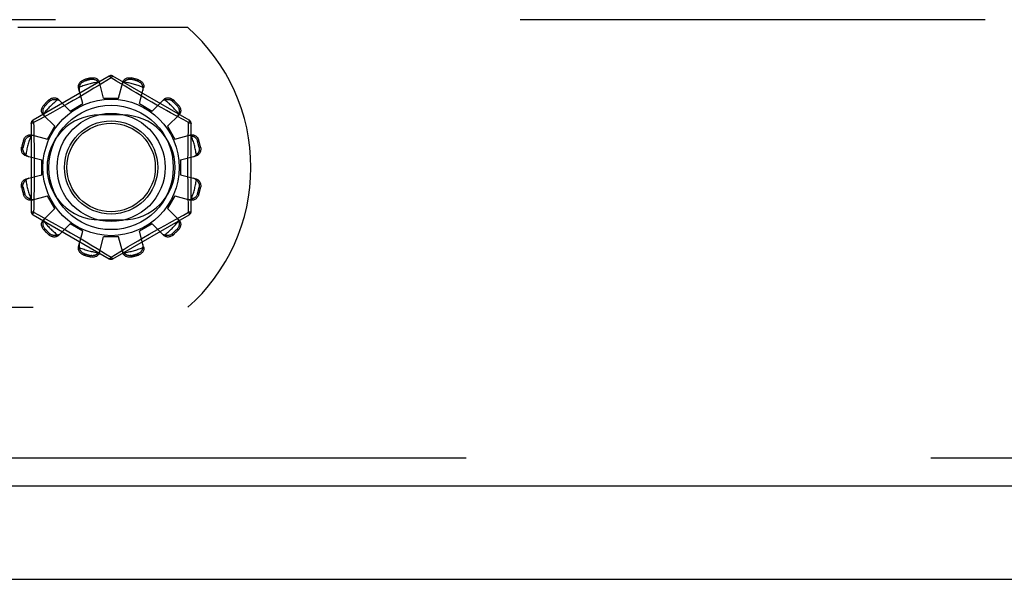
# Model space of a CAD drawing. Header units: inches. Extents: x 0 to 227, y 0 to 147.
# Tile 51 of 256: x 46.66 to 49.3, y 41.62 to 43.12. Entities that reach past the tile are written whole.
import ezdxf

# ---------------------------------------------------------------- set-up
doc = ezdxf.new("R2010")
doc.units = ezdxf.units.IN
doc.header["$LTSCALE"] = 12.466667
doc.header["$MEASUREMENT"] = 0
doc.linetypes.add('HIDDEN', pattern=[0.2, 0.1, -0.1])
doc.layers.get('0').update_dxf_attribs({"linetype": 'CONTINUOUS'})
doc.layers.add('DEFAULT_2', color=8, linetype='HIDDEN')
doc.layers.add('LEFTHAND_DOOR_ASSEMBLY', color=7, linetype='CONTINUOUS')

msp = doc.modelspace()

# ---------------------------------------------------------------- linework, layer by layer
at = {"color": 7, "linetype": 'Continuous'}
msp.add_line((40.8912, 41.6174), (100.7872, 41.6174), dxfattribs=at)
at = {"layer": 'DEFAULT_2', "color": 8, "linetype": 'HIDDEN'}
for p, q in [((69.1932, 43.1174), (42.5892, 43.1174)), ((47.1079, 43.0964), (46.6522, 43.0964)), ((46.8972, 42.9662), (46.6927, 42.8481)), ((46.8291, 42.9563), (46.8302, 42.9525)), ((46.849, 42.9576), (46.848, 42.9614)), ((46.9022, 42.9616), (46.8673, 42.9404)), ((46.8822, 42.9074), (46.8712, 42.9496)), ((46.9169, 42.9526), (46.9022, 42.9616)), ((47.1117, 42.8481), (46.9072, 42.9662)), ((46.9397, 42.9388), (46.9169, 42.9526)), ((46.9222, 42.9074), (46.9332, 42.9496)), ((46.9564, 42.9614), (46.9554, 42.9576)), ((46.9742, 42.9525), (46.9753, 42.9563)), ((46.8265, 42.8925), (46.8149, 42.9345)), ((46.8436, 42.9261), (46.8298, 42.9179)), ((46.8561, 42.9336), (46.8436, 42.9261)), ((46.8673, 42.9404), (46.8561, 42.9336)), ((46.9565, 42.9287), (46.9397, 42.9388)), ((46.9692, 42.9211), (46.9565, 42.9287)), ((46.9828, 42.913), (46.9692, 42.9211)), ((46.9779, 42.8925), (46.9895, 42.9345)), ((46.7381, 42.8993), (46.7353, 42.9021)), ((46.7919, 42.8725), (46.7612, 42.9035)), ((46.8002, 42.9006), (46.7855, 42.8921)), ((46.8152, 42.9093), (46.8002, 42.9006)), ((46.8298, 42.9179), (46.8152, 42.9093)), ((46.8822, 42.9074), (46.9222, 42.9074)), ((46.997, 42.9047), (46.9828, 42.913)), ((47.0111, 42.8965), (46.997, 42.9047)), ((47.025, 42.8887), (47.0111, 42.8965)), ((47.0125, 42.8725), (47.0432, 42.9035)), ((47.0691, 42.9021), (47.0663, 42.8993)), ((46.7215, 42.8883), (46.7243, 42.8855)), ((46.7459, 42.8698), (46.7298, 42.861)), ((46.7581, 42.8766), (46.7459, 42.8698)), ((46.7713, 42.8841), (46.7581, 42.8766)), ((46.7855, 42.8921), (46.7713, 42.8841)), ((46.7919, 42.8725), (46.8265, 42.8925)), ((46.9779, 42.8925), (47.0125, 42.8725)), ((47.0381, 42.8812), (47.025, 42.8887)), ((47.0505, 42.8743), (47.0381, 42.8812)), ((47.0618, 42.868), (47.0505, 42.8743)), ((47.0767, 42.8598), (47.0618, 42.868)), ((47.0801, 42.8855), (47.0829, 42.8883)), ((46.7081, 42.8491), (46.6942, 42.8415)), ((46.7511, 42.8317), (46.7201, 42.8624)), ((46.9334, 42.862), (46.8709, 42.862)), ((47.0533, 42.8317), (47.0843, 42.8624)), ((47.0971, 42.8486), (47.0767, 42.8598)), ((47.1102, 42.8415), (47.0971, 42.8486)), ((46.6877, 42.8395), (46.6877, 42.6033)), ((46.6942, 42.8415), (46.6945, 42.8298)), ((46.7311, 42.7971), (46.7511, 42.8317)), ((47.0533, 42.8317), (47.0733, 42.7971)), ((47.1167, 42.6033), (47.1167, 42.8395)), ((46.6711, 42.7934), (46.6673, 42.7944)), ((46.689, 42.8086), (46.7311, 42.7971)), ((47.0733, 42.7971), (47.1154, 42.8086)), ((47.1371, 42.7944), (47.1333, 42.7934)), ((46.6622, 42.7756), (46.666, 42.7746)), ((47.1384, 42.7746), (47.1422, 42.7756)), ((46.674, 42.7524), (46.7162, 42.7414)), ((46.7162, 42.7014), (46.7162, 42.7414)), ((47.0882, 42.7414), (47.1304, 42.7524)), ((47.0882, 42.7414), (47.0882, 42.7014)), ((46.674, 42.6904), (46.7162, 42.7014)), ((47.0882, 42.7014), (47.1304, 42.6904)), ((46.666, 42.6682), (46.6622, 42.6672)), ((47.1422, 42.6672), (47.1384, 42.6682)), ((46.6673, 42.6483), (46.6711, 42.6494)), ((46.689, 42.6341), (46.7311, 42.6457)), ((46.7511, 42.6111), (46.7311, 42.6457)), ((47.0733, 42.6457), (47.0533, 42.6111)), ((47.0733, 42.6457), (47.1154, 42.6341)), ((47.1333, 42.6494), (47.1371, 42.6483)), ((46.7201, 42.5804), (46.7511, 42.6111)), ((47.0843, 42.5804), (47.0533, 42.6111)), ((47.1102, 42.6013), (47.1099, 42.613)), ((46.6927, 42.5947), (46.8972, 42.4766)), ((46.6942, 42.6013), (46.7073, 42.5941)), ((46.7073, 42.5941), (46.7277, 42.583)), ((46.7277, 42.583), (46.7426, 42.5748)), ((46.8709, 42.5808), (46.9334, 42.5808)), ((46.9072, 42.4766), (47.1117, 42.5947)), ((47.0585, 42.573), (47.0746, 42.5818)), ((47.0963, 42.5937), (47.1102, 42.6013)), ((46.7243, 42.5573), (46.7215, 42.5545)), ((46.7426, 42.5748), (46.7539, 42.5685)), ((46.7539, 42.5685), (46.7663, 42.5616)), ((46.7612, 42.5393), (46.7919, 42.5703)), ((46.7663, 42.5616), (46.7794, 42.5541)), ((46.7794, 42.5541), (46.7933, 42.5462)), ((46.8265, 42.5503), (46.7919, 42.5703)), ((47.0125, 42.5703), (46.9779, 42.5503)), ((47.0432, 42.5393), (47.0125, 42.5703)), ((47.0189, 42.5507), (47.0331, 42.5587)), ((47.0331, 42.5587), (47.0463, 42.5662)), ((47.0463, 42.5662), (47.0585, 42.573)), ((47.0829, 42.5545), (47.0801, 42.5573)), ((46.7353, 42.5407), (46.7381, 42.5435)), ((46.7933, 42.5462), (46.8074, 42.538)), ((46.8074, 42.538), (46.8216, 42.5298)), ((46.8149, 42.5082), (46.8265, 42.5503)), ((46.8216, 42.5298), (46.8352, 42.5217)), ((46.8712, 42.4932), (46.8822, 42.5354)), ((46.9222, 42.5354), (46.8822, 42.5354)), ((46.9332, 42.4932), (46.9222, 42.5354)), ((46.9608, 42.5167), (46.9746, 42.5249)), ((46.9746, 42.5249), (46.9892, 42.5335)), ((46.9895, 42.5082), (46.9779, 42.5503)), ((46.9892, 42.5335), (47.0042, 42.5422)), ((47.0042, 42.5422), (47.0189, 42.5507)), ((47.0663, 42.5435), (47.0691, 42.5407)), ((46.8352, 42.5217), (46.8479, 42.5141)), ((46.8479, 42.5141), (46.8647, 42.504)), ((46.8647, 42.504), (46.8875, 42.4902)), ((46.9022, 42.4812), (46.9371, 42.5024)), ((46.9371, 42.5024), (46.9483, 42.5092)), ((46.9483, 42.5092), (46.9608, 42.5167)), ((46.8302, 42.4903), (46.8291, 42.4865)), ((46.848, 42.4814), (46.849, 42.4852)), ((46.8875, 42.4902), (46.9022, 42.4812)), ((46.9554, 42.4852), (46.9564, 42.4814)), ((46.9753, 42.4865), (46.9742, 42.4903)), ((45.4465, 42.3464), (47.1079, 42.3464))]:
    msp.add_line(p, q, dxfattribs=at)
for points in [[(46.8149, 42.9345), (46.8146, 42.9363), (46.8144, 42.9382), (46.8145, 42.9401), (46.8148, 42.942), (46.8154, 42.9439), (46.8162, 42.9457), (46.8172, 42.9475), (46.8184, 42.9491), (46.8198, 42.9507), (46.8214, 42.9522), (46.8232, 42.9535), (46.8251, 42.9546), (46.8271, 42.9555), (46.8291, 42.9563)], [(46.8172, 42.9364), (46.8174, 42.9374), (46.8177, 42.9384), (46.818, 42.9394), (46.8183, 42.9404), (46.8187, 42.9414), (46.8191, 42.9423), (46.8195, 42.9433), (46.8201, 42.9442), (46.8206, 42.9451), (46.8213, 42.946), (46.822, 42.9469), (46.8228, 42.9478), (46.8237, 42.9487), (46.8247, 42.9496), (46.8258, 42.9504), (46.8271, 42.9512), (46.8286, 42.9519), (46.8302, 42.9525)], [(46.848, 42.9614), (46.8502, 42.9617), (46.8524, 42.9619), (46.8546, 42.9619), (46.8568, 42.9616), (46.8589, 42.9612), (46.8609, 42.9605), (46.8628, 42.9597), (46.8645, 42.9587), (46.8661, 42.9575), (46.8676, 42.9561), (46.8688, 42.9546), (46.8698, 42.953), (46.8706, 42.9513), (46.8712, 42.9496)], [(46.849, 42.9576), (46.8507, 42.9578), (46.8523, 42.958), (46.8538, 42.9579), (46.8553, 42.9578), (46.8566, 42.9575), (46.8578, 42.9572), (46.8589, 42.9568), (46.86, 42.9564), (46.861, 42.9559), (46.8619, 42.9554), (46.8628, 42.9549), (46.8637, 42.9543), (46.8645, 42.9537), (46.8654, 42.953), (46.8661, 42.9523), (46.8669, 42.9516), (46.8676, 42.9509), (46.8683, 42.9501)], [(46.873, 42.9425), (46.8726, 42.9439), (46.872, 42.9452), (46.8713, 42.9465), (46.8704, 42.9478), (46.8694, 42.949), (46.8683, 42.9501)], [(46.8972, 42.9662), (46.8975, 42.9663), (46.898, 42.9661), (46.8985, 42.9658), (46.8992, 42.9653), (46.8999, 42.9646), (46.9006, 42.9637), (46.9014, 42.9627), (46.9022, 42.9616)], [(46.9022, 42.9616), (46.903, 42.9627), (46.9038, 42.9637), (46.9045, 42.9646), (46.9052, 42.9653), (46.9059, 42.9658), (46.9064, 42.9661), (46.9069, 42.9662), (46.9072, 42.9662)], [(46.9361, 42.9501), (46.935, 42.949), (46.934, 42.9478), (46.9331, 42.9465), (46.9324, 42.9452), (46.9318, 42.9439), (46.9314, 42.9425)], [(46.9332, 42.9496), (46.9338, 42.9513), (46.9346, 42.953), (46.9356, 42.9546), (46.9368, 42.9561), (46.9383, 42.9575), (46.9399, 42.9587), (46.9416, 42.9597), (46.9435, 42.9605), (46.9455, 42.9612), (46.9476, 42.9616), (46.9498, 42.9619), (46.952, 42.9619), (46.9542, 42.9617), (46.9564, 42.9614)], [(46.9361, 42.9501), (46.9368, 42.9509), (46.9375, 42.9516), (46.9383, 42.9523), (46.9391, 42.953), (46.9399, 42.9537), (46.9407, 42.9543), (46.9416, 42.9549), (46.9425, 42.9554), (46.9434, 42.9559), (46.9444, 42.9564), (46.9455, 42.9568), (46.9466, 42.9572), (46.9479, 42.9575), (46.9492, 42.9578), (46.9506, 42.9579), (46.9521, 42.958), (46.9537, 42.9578), (46.9554, 42.9576)], [(46.9742, 42.9525), (46.9758, 42.9519), (46.9773, 42.9512), (46.9786, 42.9504), (46.9797, 42.9496), (46.9807, 42.9487), (46.9816, 42.9478), (46.9824, 42.9469), (46.9831, 42.946), (46.9838, 42.9451), (46.9843, 42.9442), (46.9849, 42.9433), (46.9853, 42.9423), (46.9857, 42.9414), (46.9861, 42.9404), (46.9864, 42.9394), (46.9867, 42.9384), (46.987, 42.9374), (46.9872, 42.9364)], [(46.9753, 42.9563), (46.9773, 42.9555), (46.9793, 42.9546), (46.9812, 42.9535), (46.983, 42.9522), (46.9846, 42.9507), (46.986, 42.9491), (46.9872, 42.9475), (46.9882, 42.9457), (46.989, 42.9439), (46.9896, 42.942), (46.9899, 42.9401), (46.99, 42.9382), (46.9898, 42.9363), (46.9895, 42.9345)], [(46.8172, 42.9364), (46.8168, 42.9349), (46.8165, 42.9333), (46.8164, 42.9318), (46.8164, 42.9303), (46.8166, 42.9289), (46.8169, 42.9274)], [(46.9875, 42.9274), (46.9878, 42.9289), (46.988, 42.9303), (46.988, 42.9318), (46.9879, 42.9333), (46.9876, 42.9349), (46.9872, 42.9364)], [(46.7353, 42.9021), (46.737, 42.9035), (46.7388, 42.9048), (46.7407, 42.9058), (46.7427, 42.9067), (46.7448, 42.9074), (46.7469, 42.9078), (46.7489, 42.908), (46.7509, 42.908), (46.7529, 42.9078), (46.7548, 42.9073), (46.7567, 42.9067), (46.7584, 42.9058), (46.7599, 42.9047), (46.7612, 42.9035)], [(46.7381, 42.8993), (46.7394, 42.9004), (46.7407, 42.9013), (46.742, 42.9021), (46.7434, 42.9026), (46.7446, 42.9031), (46.7458, 42.9034), (46.747, 42.9036), (46.7481, 42.9038), (46.7492, 42.9039), (46.7503, 42.9039), (46.7514, 42.9039), (46.7524, 42.9038), (46.7534, 42.9037), (46.7545, 42.9036), (46.7555, 42.9034), (46.7565, 42.9031), (46.7575, 42.9028), (46.7585, 42.9025)], [(46.7664, 42.8983), (46.7653, 42.8993), (46.7642, 42.9001), (46.7629, 42.9009), (46.7615, 42.9016), (46.76, 42.9021), (46.7585, 42.9025)], [(47.0459, 42.9025), (47.0444, 42.9021), (47.0429, 42.9016), (47.0415, 42.9009), (47.0402, 42.9001), (47.0391, 42.8993), (47.038, 42.8983)], [(47.0432, 42.9035), (47.0445, 42.9047), (47.046, 42.9058), (47.0477, 42.9067), (47.0496, 42.9073), (47.0515, 42.9078), (47.0535, 42.908), (47.0555, 42.908), (47.0575, 42.9078), (47.0596, 42.9074), (47.0617, 42.9067), (47.0637, 42.9058), (47.0656, 42.9048), (47.0674, 42.9035), (47.0691, 42.9021)], [(47.0459, 42.9025), (47.0469, 42.9028), (47.0479, 42.9031), (47.0489, 42.9034), (47.0499, 42.9036), (47.051, 42.9037), (47.052, 42.9038), (47.053, 42.9039), (47.0541, 42.9039), (47.0552, 42.9039), (47.0563, 42.9038), (47.0574, 42.9036), (47.0586, 42.9034), (47.0598, 42.9031), (47.0611, 42.9026), (47.0624, 42.902), (47.0637, 42.9013), (47.065, 42.9004), (47.0663, 42.8993)], [(46.7201, 42.8624), (46.7188, 42.8637), (46.7178, 42.8652), (46.7169, 42.8669), (46.7162, 42.8688), (46.7158, 42.8707), (46.7156, 42.8727), (46.7155, 42.8747), (46.7158, 42.8767), (46.7162, 42.8788), (46.7169, 42.8809), (46.7177, 42.8829), (46.7188, 42.8848), (46.7201, 42.8866), (46.7215, 42.8883)], [(46.7211, 42.8651), (46.7208, 42.8661), (46.7205, 42.8671), (46.7202, 42.8681), (46.72, 42.8691), (46.7199, 42.8702), (46.7197, 42.8712), (46.7197, 42.8722), (46.7197, 42.8733), (46.7197, 42.8744), (46.7198, 42.8755), (46.72, 42.8766), (46.7202, 42.8778), (46.7205, 42.879), (46.721, 42.8803), (46.7215, 42.8816), (46.7223, 42.8829), (46.7232, 42.8842), (46.7243, 42.8855)], [(47.0801, 42.8855), (47.0812, 42.8842), (47.0821, 42.8829), (47.0829, 42.8815), (47.0834, 42.8802), (47.0839, 42.879), (47.0842, 42.8778), (47.0844, 42.8766), (47.0846, 42.8755), (47.0847, 42.8743), (47.0847, 42.8733), (47.0847, 42.8722), (47.0847, 42.8712), (47.0845, 42.8701), (47.0844, 42.8691), (47.0842, 42.8681), (47.0839, 42.8671), (47.0836, 42.8661), (47.0833, 42.8651)], [(47.0829, 42.8883), (47.0843, 42.8866), (47.0856, 42.8848), (47.0867, 42.8829), (47.0875, 42.8809), (47.0882, 42.8788), (47.0886, 42.8767), (47.0889, 42.8747), (47.0888, 42.8727), (47.0886, 42.8707), (47.0882, 42.8688), (47.0875, 42.8669), (47.0866, 42.8652), (47.0856, 42.8637), (47.0843, 42.8624)], [(46.6942, 42.8415), (46.6936, 42.8427), (46.6931, 42.8439), (46.6928, 42.845), (46.6925, 42.846), (46.6924, 42.8468), (46.6924, 42.8474), (46.6925, 42.8479), (46.6927, 42.8481)], [(46.7298, 42.861), (46.712, 42.8512), (46.7081, 42.8491)], [(46.7211, 42.8651), (46.7215, 42.8636), (46.722, 42.8621), (46.7227, 42.8607), (46.7235, 42.8594), (46.7243, 42.8583), (46.7253, 42.8572)], [(47.0791, 42.8572), (47.0801, 42.8583), (47.0809, 42.8594), (47.0817, 42.8607), (47.0824, 42.8621), (47.0829, 42.8636), (47.0833, 42.8651)], [(47.1117, 42.8481), (47.1119, 42.8479), (47.112, 42.8474), (47.112, 42.8468), (47.1119, 42.846), (47.1116, 42.845), (47.1113, 42.8439), (47.1108, 42.8427), (47.1102, 42.8415)], [(46.6877, 42.8395), (46.6878, 42.8398), (46.6882, 42.8401), (46.6887, 42.8404), (46.6895, 42.8407), (46.6904, 42.8409), (46.6916, 42.8412), (46.6928, 42.8414), (46.6942, 42.8415)], [(46.6945, 42.8298), (46.6953, 42.7939), (46.6955, 42.7818), (46.6957, 42.7697), (46.6958, 42.7576), (46.696, 42.7455), (46.696, 42.7335), (46.6961, 42.7214), (46.696, 42.7093), (46.696, 42.6972), (46.6958, 42.6851), (46.6957, 42.673), (46.6955, 42.6609), (46.6953, 42.6488)], [(47.1091, 42.7939), (47.1099, 42.8298), (47.1102, 42.8415)], [(47.1102, 42.8415), (47.1116, 42.8414), (47.1128, 42.8412), (47.114, 42.8409), (47.1149, 42.8407), (47.1157, 42.8404), (47.1162, 42.8401), (47.1166, 42.8398), (47.1167, 42.8395)], [(46.6673, 42.7944), (46.668, 42.7965), (46.669, 42.7985), (46.6701, 42.8004), (46.6714, 42.8022), (46.6729, 42.8038), (46.6745, 42.8052), (46.6761, 42.8064), (46.6779, 42.8074), (46.6797, 42.8082), (46.6816, 42.8088), (46.6835, 42.8091), (46.6854, 42.8092), (46.6873, 42.809), (46.689, 42.8086)], [(46.6711, 42.7934), (46.6717, 42.795), (46.6724, 42.7965), (46.6732, 42.7978), (46.674, 42.7989), (46.6749, 42.7999), (46.6758, 42.8008), (46.6767, 42.8016), (46.6776, 42.8023), (46.6785, 42.803), (46.6794, 42.8035), (46.6803, 42.8041), (46.6813, 42.8045), (46.6822, 42.8049), (46.6832, 42.8053), (46.6842, 42.8056), (46.6852, 42.8059), (46.6862, 42.8062), (46.6872, 42.8064)], [(46.6962, 42.8067), (46.6947, 42.807), (46.6933, 42.8072), (46.6918, 42.8072), (46.6902, 42.8071), (46.6887, 42.8068), (46.6872, 42.8064)], [(47.1172, 42.8064), (47.1157, 42.8068), (47.1142, 42.8071), (47.1126, 42.8072), (47.1111, 42.8072), (47.1097, 42.807), (47.1082, 42.8067)], [(47.1099, 42.613), (47.1091, 42.6489), (47.1089, 42.6609), (47.1087, 42.673), (47.1086, 42.6851), (47.1084, 42.6972), (47.1084, 42.7093), (47.1083, 42.7214), (47.1084, 42.7335), (47.1084, 42.7456), (47.1086, 42.7576), (47.1087, 42.7698), (47.1089, 42.7819), (47.1091, 42.7939)], [(47.1154, 42.8086), (47.1171, 42.809), (47.119, 42.8092), (47.1209, 42.8091), (47.1228, 42.8088), (47.1247, 42.8082), (47.1265, 42.8074), (47.1283, 42.8064), (47.1299, 42.8052), (47.1315, 42.8038), (47.133, 42.8022), (47.1343, 42.8004), (47.1354, 42.7985), (47.1364, 42.7965), (47.1371, 42.7944)], [(47.1172, 42.8064), (47.1182, 42.8062), (47.1192, 42.8059), (47.1202, 42.8056), (47.1212, 42.8053), (47.1222, 42.8049), (47.1232, 42.8045), (47.1241, 42.804), (47.125, 42.8035), (47.1259, 42.803), (47.1268, 42.8023), (47.1278, 42.8016), (47.1286, 42.8008), (47.1295, 42.7999), (47.1304, 42.7989), (47.1312, 42.7978), (47.132, 42.7965), (47.1327, 42.795), (47.1333, 42.7934)], [(46.674, 42.7524), (46.6722, 42.753), (46.6706, 42.7538), (46.669, 42.7548), (46.6675, 42.756), (46.6661, 42.7575), (46.6649, 42.7591), (46.6639, 42.7608), (46.6631, 42.7627), (46.6624, 42.7647), (46.662, 42.7668), (46.6617, 42.769), (46.6617, 42.7712), (46.6619, 42.7734), (46.6622, 42.7756)], [(46.6735, 42.7553), (46.6727, 42.756), (46.672, 42.7567), (46.6713, 42.7575), (46.6706, 42.7582), (46.6699, 42.7591), (46.6693, 42.7599), (46.6687, 42.7608), (46.6682, 42.7617), (46.6677, 42.7626), (46.6672, 42.7636), (46.6668, 42.7647), (46.6664, 42.7658), (46.6661, 42.767), (46.6658, 42.7684), (46.6657, 42.7698), (46.6656, 42.7713), (46.6658, 42.7729), (46.666, 42.7746)], [(47.1422, 42.7756), (47.1425, 42.7734), (47.1427, 42.7712), (47.1427, 42.769), (47.1424, 42.7668), (47.142, 42.7647), (47.1413, 42.7627), (47.1405, 42.7608), (47.1395, 42.7591), (47.1383, 42.7575), (47.1369, 42.756), (47.1354, 42.7548), (47.1338, 42.7538), (47.1322, 42.753), (47.1304, 42.7524)], [(47.1384, 42.7746), (47.1386, 42.7729), (47.1388, 42.7713), (47.1387, 42.7698), (47.1386, 42.7683), (47.1383, 42.767), (47.138, 42.7658), (47.1376, 42.7647), (47.1372, 42.7636), (47.1367, 42.7626), (47.1362, 42.7616), (47.1357, 42.7607), (47.1351, 42.7599), (47.1345, 42.759), (47.1338, 42.7582), (47.1331, 42.7575), (47.1324, 42.7567), (47.1317, 42.756), (47.1309, 42.7553)], [(46.6735, 42.7553), (46.6746, 42.7542), (46.6758, 42.7532), (46.6771, 42.7523), (46.6784, 42.7516), (46.6797, 42.751), (46.6811, 42.7505)], [(47.1233, 42.7505), (47.1247, 42.751), (47.126, 42.7516), (47.1273, 42.7523), (47.1286, 42.7532), (47.1298, 42.7542), (47.1309, 42.7553)], [(46.6622, 42.6672), (46.6619, 42.6694), (46.6617, 42.6715), (46.6617, 42.6738), (46.662, 42.676), (46.6624, 42.6781), (46.6631, 42.6801), (46.6639, 42.682), (46.6649, 42.6837), (46.6661, 42.6853), (46.6675, 42.6867), (46.669, 42.688), (46.6706, 42.689), (46.6722, 42.6898), (46.674, 42.6904)], [(46.666, 42.6682), (46.6658, 42.6699), (46.6656, 42.6715), (46.6657, 42.673), (46.6658, 42.6744), (46.6661, 42.6758), (46.6664, 42.677), (46.6668, 42.6781), (46.6672, 42.6792), (46.6677, 42.6802), (46.6682, 42.6811), (46.6687, 42.682), (46.6693, 42.6829), (46.6699, 42.6837), (46.6706, 42.6845), (46.6713, 42.6853), (46.672, 42.6861), (46.6727, 42.6868), (46.6735, 42.6875)], [(46.6811, 42.6922), (46.6797, 42.6918), (46.6784, 42.6912), (46.6771, 42.6905), (46.6758, 42.6896), (46.6746, 42.6886), (46.6735, 42.6875)], [(47.1309, 42.6875), (47.1298, 42.6886), (47.1286, 42.6896), (47.1273, 42.6905), (47.126, 42.6912), (47.1247, 42.6918), (47.1233, 42.6922)], [(47.1304, 42.6904), (47.1322, 42.6898), (47.1338, 42.689), (47.1354, 42.688), (47.1369, 42.6867), (47.1383, 42.6853), (47.1395, 42.6837), (47.1405, 42.682), (47.1413, 42.6801), (47.142, 42.6781), (47.1424, 42.676), (47.1427, 42.6738), (47.1427, 42.6715), (47.1425, 42.6694), (47.1422, 42.6672)], [(47.1309, 42.6875), (47.1317, 42.6868), (47.1324, 42.6861), (47.1331, 42.6853), (47.1338, 42.6845), (47.1345, 42.6837), (47.1351, 42.6829), (47.1357, 42.682), (47.1362, 42.6811), (47.1367, 42.6802), (47.1372, 42.6792), (47.1376, 42.6781), (47.138, 42.677), (47.1383, 42.6757), (47.1386, 42.6744), (47.1387, 42.673), (47.1388, 42.6715), (47.1386, 42.6699), (47.1384, 42.6682)], [(46.689, 42.6341), (46.6873, 42.6338), (46.6854, 42.6336), (46.6835, 42.6337), (46.6816, 42.634), (46.6797, 42.6346), (46.6779, 42.6354), (46.6761, 42.6364), (46.6745, 42.6376), (46.6729, 42.639), (46.6714, 42.6406), (46.6701, 42.6424), (46.669, 42.6443), (46.668, 42.6463), (46.6673, 42.6483)], [(46.6872, 42.6364), (46.6862, 42.6366), (46.6852, 42.6369), (46.6842, 42.6372), (46.6832, 42.6375), (46.6822, 42.6379), (46.6812, 42.6383), (46.6803, 42.6387), (46.6794, 42.6393), (46.6785, 42.6398), (46.6776, 42.6405), (46.6766, 42.6412), (46.6758, 42.642), (46.6749, 42.6429), (46.674, 42.6439), (46.6732, 42.645), (46.6724, 42.6463), (46.6717, 42.6478), (46.6711, 42.6494)], [(46.6872, 42.6364), (46.6887, 42.636), (46.6902, 42.6357), (46.6918, 42.6356), (46.6933, 42.6356), (46.6947, 42.6358), (46.6962, 42.6361)], [(46.6953, 42.6488), (46.6945, 42.613), (46.6942, 42.6013)], [(47.1082, 42.6361), (47.1097, 42.6358), (47.1111, 42.6356), (47.1126, 42.6356), (47.1142, 42.6357), (47.1157, 42.636), (47.1172, 42.6364)], [(47.1371, 42.6483), (47.1364, 42.6463), (47.1354, 42.6443), (47.1343, 42.6424), (47.133, 42.6406), (47.1315, 42.639), (47.1299, 42.6376), (47.1283, 42.6364), (47.1265, 42.6354), (47.1247, 42.6346), (47.1228, 42.634), (47.1209, 42.6337), (47.119, 42.6336), (47.1171, 42.6338), (47.1154, 42.6341)], [(47.1333, 42.6494), (47.1327, 42.6478), (47.132, 42.6463), (47.1312, 42.645), (47.1304, 42.6439), (47.1295, 42.6429), (47.1286, 42.642), (47.1277, 42.6412), (47.1268, 42.6405), (47.1259, 42.6398), (47.125, 42.6392), (47.1241, 42.6387), (47.1231, 42.6383), (47.1222, 42.6379), (47.1212, 42.6375), (47.1202, 42.6372), (47.1192, 42.6369), (47.1182, 42.6366), (47.1172, 42.6364)], [(46.6942, 42.6013), (46.6928, 42.6014), (46.6916, 42.6016), (46.6904, 42.6018), (46.6895, 42.6021), (46.6887, 42.6024), (46.6882, 42.6027), (46.6878, 42.603), (46.6877, 42.6033)], [(46.6927, 42.5947), (46.6925, 42.5949), (46.6924, 42.5954), (46.6924, 42.596), (46.6925, 42.5968), (46.6928, 42.5978), (46.6931, 42.5989), (46.6936, 42.6), (46.6942, 42.6013)], [(46.7215, 42.5545), (46.7201, 42.5562), (46.7188, 42.558), (46.7177, 42.5599), (46.7169, 42.5619), (46.7162, 42.564), (46.7158, 42.5661), (46.7155, 42.5681), (46.7156, 42.5701), (46.7158, 42.5721), (46.7162, 42.574), (46.7169, 42.5759), (46.7178, 42.5775), (46.7188, 42.5791), (46.7201, 42.5804)], [(46.7243, 42.5573), (46.7232, 42.5586), (46.7223, 42.5599), (46.7215, 42.5612), (46.721, 42.5625), (46.7205, 42.5638), (46.7202, 42.565), (46.72, 42.5662), (46.7198, 42.5673), (46.7197, 42.5684), (46.7197, 42.5695), (46.7197, 42.5706), (46.7197, 42.5716), (46.7199, 42.5726), (46.72, 42.5737), (46.7202, 42.5747), (46.7205, 42.5757), (46.7208, 42.5767), (46.7211, 42.5777)], [(46.7253, 42.5856), (46.7243, 42.5845), (46.7235, 42.5834), (46.7227, 42.5821), (46.722, 42.5807), (46.7215, 42.5792), (46.7211, 42.5777)], [(47.0746, 42.5818), (47.0924, 42.5916), (47.0963, 42.5937)], [(47.0833, 42.5777), (47.0829, 42.5792), (47.0824, 42.5807), (47.0817, 42.5821), (47.0809, 42.5834), (47.0801, 42.5845), (47.0791, 42.5856)], [(47.0833, 42.5777), (47.0836, 42.5767), (47.0839, 42.5757), (47.0842, 42.5747), (47.0844, 42.5737), (47.0845, 42.5726), (47.0847, 42.5716), (47.0847, 42.5706), (47.0847, 42.5695), (47.0847, 42.5684), (47.0846, 42.5673), (47.0844, 42.5662), (47.0842, 42.565), (47.0839, 42.5638), (47.0834, 42.5625), (47.0829, 42.5612), (47.0821, 42.5599), (47.0812, 42.5586), (47.0801, 42.5573)], [(47.0843, 42.5804), (47.0856, 42.5791), (47.0866, 42.5775), (47.0875, 42.5759), (47.0882, 42.574), (47.0886, 42.5721), (47.0888, 42.5701), (47.0889, 42.5681), (47.0886, 42.5661), (47.0882, 42.564), (47.0875, 42.5619), (47.0867, 42.5599), (47.0856, 42.558), (47.0843, 42.5562), (47.0829, 42.5545)], [(47.1167, 42.6033), (47.1166, 42.603), (47.1162, 42.6027), (47.1157, 42.6024), (47.1149, 42.6021), (47.114, 42.6018), (47.1128, 42.6016), (47.1116, 42.6014), (47.1102, 42.6013)], [(47.1102, 42.6013), (47.1108, 42.6), (47.1113, 42.5989), (47.1116, 42.5978), (47.1119, 42.5968), (47.112, 42.596), (47.112, 42.5954), (47.1119, 42.5949), (47.1117, 42.5947)], [(46.7612, 42.5393), (46.7599, 42.538), (46.7584, 42.537), (46.7567, 42.5361), (46.7548, 42.5354), (46.7529, 42.535), (46.7509, 42.5347), (46.7489, 42.5347), (46.7469, 42.535), (46.7448, 42.5354), (46.7427, 42.5361), (46.7407, 42.5369), (46.7388, 42.538), (46.737, 42.5393), (46.7353, 42.5407)], [(46.7585, 42.5403), (46.7575, 42.54), (46.7565, 42.5397), (46.7555, 42.5394), (46.7545, 42.5392), (46.7534, 42.5391), (46.7524, 42.5389), (46.7514, 42.5389), (46.7503, 42.5389), (46.7492, 42.5389), (46.7481, 42.539), (46.747, 42.5391), (46.7458, 42.5394), (46.7446, 42.5397), (46.7433, 42.5402), (46.742, 42.5407), (46.7407, 42.5415), (46.7394, 42.5424), (46.7381, 42.5435)], [(46.7585, 42.5403), (46.76, 42.5407), (46.7615, 42.5412), (46.7629, 42.5419), (46.7642, 42.5426), (46.7653, 42.5435), (46.7664, 42.5445)], [(47.038, 42.5445), (47.0391, 42.5435), (47.0402, 42.5426), (47.0415, 42.5419), (47.0429, 42.5412), (47.0444, 42.5407), (47.0459, 42.5403)], [(47.0691, 42.5407), (47.0674, 42.5393), (47.0656, 42.538), (47.0637, 42.5369), (47.0617, 42.5361), (47.0596, 42.5354), (47.0575, 42.535), (47.0555, 42.5347), (47.0535, 42.5347), (47.0515, 42.535), (47.0496, 42.5354), (47.0477, 42.5361), (47.046, 42.537), (47.0445, 42.538), (47.0432, 42.5393)], [(47.0663, 42.5435), (47.065, 42.5424), (47.0637, 42.5415), (47.0624, 42.5407), (47.061, 42.5402), (47.0598, 42.5397), (47.0586, 42.5394), (47.0574, 42.5391), (47.0563, 42.539), (47.0552, 42.5389), (47.0541, 42.5389), (47.053, 42.5389), (47.052, 42.5389), (47.051, 42.5391), (47.0499, 42.5392), (47.0489, 42.5394), (47.0479, 42.5397), (47.0469, 42.54), (47.0459, 42.5403)], [(46.8291, 42.4865), (46.8271, 42.4872), (46.8251, 42.4882), (46.8232, 42.4893), (46.8214, 42.4906), (46.8198, 42.4921), (46.8184, 42.4936), (46.8172, 42.4953), (46.8162, 42.4971), (46.8154, 42.4989), (46.8148, 42.5008), (46.8145, 42.5027), (46.8144, 42.5046), (46.8146, 42.5065), (46.8149, 42.5082)], [(46.8169, 42.5154), (46.8166, 42.5139), (46.8164, 42.5125), (46.8164, 42.511), (46.8165, 42.5094), (46.8168, 42.5079), (46.8172, 42.5064)], [(46.8302, 42.4903), (46.8286, 42.4909), (46.8271, 42.4916), (46.8258, 42.4924), (46.8247, 42.4932), (46.8237, 42.4941), (46.8228, 42.495), (46.822, 42.4959), (46.8213, 42.4968), (46.8206, 42.4977), (46.8201, 42.4986), (46.8195, 42.4995), (46.8191, 42.5005), (46.8187, 42.5014), (46.8183, 42.5024), (46.818, 42.5034), (46.8177, 42.5044), (46.8174, 42.5054), (46.8172, 42.5064)], [(46.8683, 42.4927), (46.8694, 42.4938), (46.8704, 42.495), (46.8713, 42.4963), (46.872, 42.4976), (46.8726, 42.4989), (46.873, 42.5003)], [(46.9314, 42.5003), (46.9318, 42.4989), (46.9324, 42.4976), (46.9331, 42.4963), (46.934, 42.495), (46.935, 42.4938), (46.9361, 42.4927)], [(46.9872, 42.5064), (46.987, 42.5054), (46.9867, 42.5044), (46.9864, 42.5033), (46.9861, 42.5024), (46.9857, 42.5014), (46.9853, 42.5004), (46.9849, 42.4995), (46.9843, 42.4986), (46.9838, 42.4977), (46.9831, 42.4967), (46.9824, 42.4958), (46.9816, 42.4949), (46.9807, 42.4941), (46.9797, 42.4932), (46.9786, 42.4924), (46.9773, 42.4916), (46.9758, 42.4909), (46.9742, 42.4903)], [(46.9895, 42.5082), (46.9898, 42.5065), (46.99, 42.5046), (46.9899, 42.5027), (46.9896, 42.5008), (46.989, 42.4989), (46.9882, 42.4971), (46.9872, 42.4953), (46.986, 42.4936), (46.9846, 42.4921), (46.983, 42.4906), (46.9812, 42.4893), (46.9793, 42.4882), (46.9773, 42.4872), (46.9753, 42.4865)], [(46.9872, 42.5064), (46.9876, 42.5079), (46.9879, 42.5094), (46.988, 42.511), (46.988, 42.5125), (46.9878, 42.5139), (46.9875, 42.5154)], [(46.8712, 42.4932), (46.8706, 42.4914), (46.8698, 42.4898), (46.8688, 42.4882), (46.8676, 42.4867), (46.8661, 42.4853), (46.8645, 42.4841), (46.8628, 42.4831), (46.8609, 42.4823), (46.8589, 42.4816), (46.8568, 42.4812), (46.8546, 42.4809), (46.8524, 42.4809), (46.8502, 42.481), (46.848, 42.4814)], [(46.8683, 42.4927), (46.8676, 42.4919), (46.8669, 42.4912), (46.8661, 42.4904), (46.8653, 42.4898), (46.8645, 42.4891), (46.8637, 42.4885), (46.8628, 42.4879), (46.8619, 42.4874), (46.861, 42.4869), (46.86, 42.4864), (46.8589, 42.486), (46.8578, 42.4856), (46.8565, 42.4853), (46.8552, 42.485), (46.8538, 42.4849), (46.8523, 42.4848), (46.8507, 42.485), (46.849, 42.4852)], [(46.9022, 42.4812), (46.9014, 42.4801), (46.9006, 42.4791), (46.8999, 42.4782), (46.8992, 42.4775), (46.8985, 42.477), (46.898, 42.4767), (46.8975, 42.4765), (46.8972, 42.4766)], [(46.9072, 42.4766), (46.9069, 42.4765), (46.9064, 42.4767), (46.9059, 42.477), (46.9052, 42.4775), (46.9045, 42.4782), (46.9038, 42.4791), (46.903, 42.4801), (46.9022, 42.4812)], [(46.9564, 42.4814), (46.9542, 42.481), (46.952, 42.4809), (46.9498, 42.4809), (46.9476, 42.4812), (46.9455, 42.4816), (46.9435, 42.4823), (46.9416, 42.4831), (46.9399, 42.4841), (46.9383, 42.4853), (46.9368, 42.4867), (46.9356, 42.4882), (46.9346, 42.4898), (46.9338, 42.4914), (46.9332, 42.4932)], [(46.9554, 42.4852), (46.9537, 42.485), (46.9521, 42.4848), (46.9506, 42.4849), (46.9491, 42.485), (46.9478, 42.4853), (46.9466, 42.4856), (46.9455, 42.486), (46.9444, 42.4864), (46.9434, 42.4869), (46.9425, 42.4874), (46.9416, 42.4879), (46.9407, 42.4885), (46.9399, 42.4891), (46.939, 42.4898), (46.9383, 42.4904), (46.9375, 42.4912), (46.9368, 42.4919), (46.9361, 42.4927)]]:
    msp.add_lwpolyline(points, dxfattribs=at)
for radius in [0.1829, 0.1668, 0.145, 0.125, 0.1186]:
    msp.add_circle((46.9022, 42.7214), radius, dxfattribs=at)
for centre, radius, start, end in [((46.7772, 42.7214), 0.5, 311.4096, 48.5904), ((46.9022, 42.7214), 0.2312, 98.4357, 111.5643), ((46.9022, 42.7214), 0.246, 102.7238, 107.2762), ((46.9022, 42.7214), 0.2421, 102.6908, 107.3092), ((46.9022, 42.9575), 0.01, 60, 120), ((46.9022, 42.7214), 0.2312, 68.4357, 81.5643), ((46.9022, 42.7214), 0.2421, 72.6908, 77.3092), ((46.9022, 42.7214), 0.246, 72.7238, 77.2762), ((46.9022, 42.7214), 0.2312, 128.4357, 141.5643), ((46.9022, 42.7214), 0.246, 132.7238, 137.2762), ((46.9022, 42.7214), 0.2421, 132.6908, 137.3092), ((46.9022, 42.7214), 0.2312, 38.4357, 51.5643), ((46.9022, 42.7214), 0.2421, 42.6908, 47.3092), ((46.9022, 42.7214), 0.246, 42.7238, 47.2762), ((46.6977, 42.8395), 0.01, 120, 180), ((46.8709, 42.7214), 0.1406, 90, 270), ((46.9334, 42.7214), 0.1406, 270, 90), ((47.1067, 42.8395), 0.01, 0, 60), ((46.9022, 42.7214), 0.246, 162.7238, 167.2762), ((46.9022, 42.7214), 0.2421, 162.6908, 167.3092), ((46.9022, 42.7214), 0.2312, 158.4357, 171.5643), ((46.9022, 42.7214), 0.2312, 8.4357, 21.5643), ((46.9022, 42.7214), 0.2421, 12.6908, 17.3092), ((46.9022, 42.7214), 0.246, 12.7238, 17.2762), ((46.9022, 42.7214), 0.2312, 188.4357, 201.5643), ((46.9022, 42.7214), 0.2312, 338.4357, 351.5643), ((46.9022, 42.7214), 0.246, 192.7238, 197.2762), ((46.9022, 42.7214), 0.2421, 192.6908, 197.3092), ((46.9022, 42.7214), 0.2421, 342.6908, 347.3092), ((46.9022, 42.7214), 0.246, 342.7238, 347.2762), ((46.6977, 42.6033), 0.01, 180, 240), ((46.9022, 42.7214), 0.2312, 218.4357, 231.5643), ((46.9022, 42.7214), 0.2312, 308.4357, 321.5643), ((47.1067, 42.6033), 0.01, 300, 360), ((46.9022, 42.7214), 0.246, 222.7238, 227.2762), ((46.9022, 42.7214), 0.2421, 222.6908, 227.3092), ((46.9022, 42.7214), 0.2421, 312.6908, 317.3092), ((46.9022, 42.7214), 0.246, 312.7238, 317.2762), ((46.9022, 42.7214), 0.2312, 248.4357, 261.5643), ((46.9022, 42.7214), 0.2312, 278.4357, 291.5643), ((46.9022, 42.7214), 0.246, 252.7238, 257.2762), ((46.9022, 42.7214), 0.2421, 252.6908, 257.3092), ((46.9022, 42.4853), 0.01, 240, 300), ((46.9022, 42.7214), 0.2421, 282.6908, 287.3092), ((46.9022, 42.7214), 0.246, 282.7238, 287.2762)]:
    msp.add_arc(centre, radius, start, end, dxfattribs=at)
at = {"layer": 'LEFTHAND_DOOR_ASSEMBLY', "color": 8, "linetype": 'HIDDEN'}
msp.add_line((70.2944, 41.9424), (41.5079, 41.9424), dxfattribs=at)
at = {"layer": 'LEFTHAND_DOOR_ASSEMBLY', "color": 3, "linetype": 'Continuous'}
msp.add_line((70.2944, 41.8674), (41.5079, 41.8674), dxfattribs=at)

doc.saveas('drawing.dxf')
